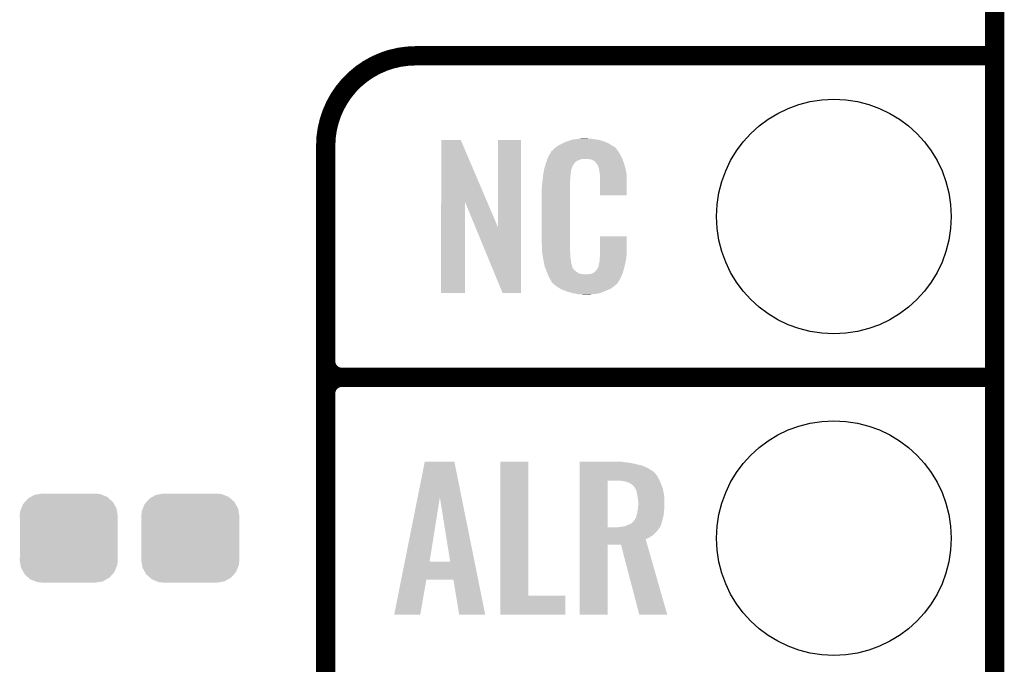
# Model space of a CAD drawing. Extents: x -1.3 to 24.2, y -3.9 to 39.2.
# Tile 23 of 34: x 16.4 to 24.2, y 14.2 to 19.3. Entities that reach past the tile are written whole.
import ezdxf

# ---------------------------------------------------------------- set-up
doc = ezdxf.new("R2010")
doc.units = 0
doc.layers.get('0').update_dxf_attribs({"linetype": 'CONTINUOUS'})
for name, color, linetype in [('POWERMONITOR_CLICK_V100_GKO', 5, 'CONTINUOUS'), ('POWERMONITOR_CLICK_V100_GTO', 14, 'CONTINUOUS'), ('POWERMONITOR_CLICK_V100_GTS', 12, 'CONTINUOUS')]:
    doc.layers.add(name, color=color, linetype=linetype)

# ---------------------------------------------------------------- blocks, each defined once
blk = doc.blocks.new('CUSTOM_62')
for points in [[(-0.34504, 0.286174), (-0.320744, 0.31339), (0.348152, 0.286174), (0.317222, 0.31339)], [(-0.320744, 0.31339), (-0.298526, 0.325596), (0.317222, 0.31339), (0.30335, 0.325596)], [(-0.298526, 0.325596), (-0.268438, 0.342124), (0.30335, 0.325596), (0.2622, 0.342124)], [(-0.268438, 0.342124), (-0.233628, 0.347838), (0.2622, 0.342124), (0.247972, 0.347838)], [(-0.233628, 0.347838), (-0.20955, 0.35179), (0.247972, 0.347838), (0.20955, 0.35179)], [(-0.383124, 0.213652), (-0.37475, 0.234078), (0.380766, 0.213652), (0.377262, 0.234078)], [(-0.37475, 0.234078), (-0.360486, 0.26887), (0.377262, 0.234078), (0.357822, 0.26887)], [(-0.360486, 0.26887), (-0.34504, 0.286174), (0.357822, 0.26887), (0.348152, 0.286174)], [(-0.38735, 0.17526), (-0.383124, 0.213652), (0.38735, 0.17526), (0.380766, 0.213652)], [(-0.38608, 0.154124), (-0.38735, 0.17526), (0.38608, 0.154124), (0.38735, 0.17526)], [(-0.38608, -0.154124), (-0.38608, 0.154124), (0.38608, -0.154124), (0.38608, 0.154124)], [(-0.38735, -0.17526), (-0.38608, -0.154124), (0.38735, -0.17526), (0.38608, -0.154124)], [(-0.380764, -0.213652), (-0.38735, -0.17526), (0.383124, -0.213652), (0.38735, -0.17526)], [(-0.377262, -0.234078), (-0.380764, -0.213652), (0.374748, -0.234078), (0.383124, -0.213652)], [(-0.35782, -0.26887), (-0.377262, -0.234078), (0.360486, -0.26887), (0.374748, -0.234078)], [(-0.348152, -0.286174), (-0.35782, -0.26887), (0.345038, -0.286174), (0.360486, -0.26887)], [(-0.31722, -0.31339), (-0.348152, -0.286174), (0.320744, -0.31339), (0.345038, -0.286174)], [(-0.30335, -0.325596), (-0.31722, -0.31339), (0.298524, -0.325596), (0.320744, -0.31339)], [(-0.262198, -0.342124), (-0.30335, -0.325596), (0.268438, -0.342124), (0.298524, -0.325596)], [(-0.247972, -0.347838), (-0.262198, -0.342124), (0.233626, -0.347838), (0.268438, -0.342124)], [(-0.20955, -0.35179), (-0.247972, -0.347838), (0.20955, -0.35179), (0.233626, -0.347838)]]:
    blk.add_solid(points)
blk = doc.blocks.new('ROUND_31')
blk.add_circle((0, 0), 0.9271)

msp = doc.modelspace()

# ---------------------------------------------------------------- linework, layer by layer
at = {"layer": 'POWERMONITOR_CLICK_V100_GKO', "const_width": 0.1524}
msp.add_lwpolyline([(24.13, -1.27), (24.13, 36.83)], dxfattribs=at)
at = {"layer": 'POWERMONITOR_CLICK_V100_GTO', "const_width": 0.1524}
for points in [[(19.558, 19.05, 0.4142136), (18.8468, 18.3388)], [(18.8468, 16.637, 0.4142136), (18.9738, 16.51)], [(18.9738, 16.51, 0.4142136), (18.8468, 16.383)], [(18.9738, 16.51, 0.4142136), (18.8468, 16.383)]]:
    msp.add_lwpolyline(points, format="xyb", dxfattribs=at)
for points in [[(19.558, 19.05), (24.13, 19.05)], [(18.8468, -0.5588), (18.8468, 18.3388)], [(18.9738, 16.51), (24.13, 16.51)], [(18.9738, 16.51), (24.13, 16.51)], [(18.8468, 14.097), (18.8468, 16.383)]]:
    msp.add_lwpolyline(points, dxfattribs=at)
at = {"layer": 'POWERMONITOR_CLICK_V100_GTO'}
for points in [[(19.758674, 17.896718), (19.758682, 18.384504), (20.121668, 17.896718), (19.913604, 18.384504)], [(19.758682, 18.384504), (19.758684, 18.38452), (19.913604, 18.384504), (19.758684, 18.38452)], [(20.20824, 17.693758), (20.208262, 18.384496), (20.388566, 17.693758), (20.38858, 18.384496)], [(20.208262, 18.384496), (20.208264, 18.38452), (20.38858, 18.384496), (20.208264, 18.38452)], [(20.693382, 18.34642), (20.71878, 18.35912), (21.10063, 18.34642), (21.07946, 18.35912)], [(20.71878, 18.35912), (20.72894, 18.3642), (21.07946, 18.35912), (21.067124, 18.3642)], [(20.72894, 18.3642), (20.754338, 18.37436), (21.067124, 18.3642), (21.042452, 18.37436)], [(20.754338, 18.37436), (20.761958, 18.3769), (21.042452, 18.37436), (21.036282, 18.3769)], [(20.761958, 18.3769), (20.7772, 18.38198), (21.036282, 18.3769), (21.017232, 18.38198)], [(20.7772, 18.38198), (20.794134, 18.38706), (21.017232, 18.38198), (20.998182, 18.38706)], [(20.794134, 18.38706), (20.802602, 18.3896), (20.998182, 18.38706), (20.977862, 18.3896)], [(20.802602, 18.3896), (20.83308, 18.39214), (20.977862, 18.3896), (20.95754, 18.39214)], [(20.83308, 18.39214), (20.84832, 18.39468), (20.95754, 18.39214), (20.942302, 18.39468)], [(20.84832, 18.39468), (20.863562, 18.39722), (20.927062, 18.39468), (20.914362, 18.39722)], [(20.613442, 18.26768), (20.62689, 18.29054), (21.17344, 18.26768), (21.160742, 18.29054)], [(20.62689, 18.29054), (20.62988, 18.295622), (21.160742, 18.29054), (21.156932, 18.295622)], [(20.62988, 18.295622), (20.629904, 18.29816), (21.156932, 18.295622), (21.15503, 18.29816)], [(20.629904, 18.29816), (20.634966, 18.298168), (21.15503, 18.29816), (21.155024, 18.298168)], [(20.634966, 18.298168), (20.636992, 18.300702), (21.155024, 18.298168), (21.153122, 18.300702)], [(20.636992, 18.300702), (20.64105, 18.305776), (21.153122, 18.300702), (21.150582, 18.305776)], [(20.64105, 18.305776), (20.64512, 18.310862), (21.150582, 18.305776), (21.146224, 18.310862)], [(20.64512, 18.310862), (20.659634, 18.32356), (21.146224, 18.310862), (21.135342, 18.32356)], [(20.659634, 18.32356), (20.665442, 18.32864), (21.135342, 18.32356), (21.128232, 18.32864)], [(20.665442, 18.32864), (20.677418, 18.336262), (21.128232, 18.32864), (21.11756, 18.336262)], [(20.677418, 18.336262), (20.693382, 18.34642), (21.11756, 18.336262), (21.10063, 18.34642)], [(20.583648, 18.194018), (20.586698, 18.20418), (20.805138, 18.194018), (20.815296, 18.20418)], [(20.586698, 18.204182), (20.588568, 18.209256), (20.815298, 18.204182), (20.817838, 18.209256)], [(20.586698, 18.20418), (20.586698, 18.204182), (20.815296, 18.20418), (20.815298, 18.204182)], [(20.588568, 18.209256), (20.592312, 18.219418), (20.817838, 18.209256), (20.830542, 18.219418)], [(20.592312, 18.219418), (20.597926, 18.234658), (20.830542, 18.219418), (20.868636, 18.234658)], [(20.597926, 18.234658), (20.597928, 18.23466), (20.868636, 18.234658), (20.916898, 18.23466)], [(20.597928, 18.23466), (20.599798, 18.239738), (21.190494, 18.23466), (21.18868, 18.239738)], [(20.599798, 18.239738), (20.60448, 18.252442), (21.18868, 18.239738), (21.181752, 18.252442)], [(20.60448, 18.252442), (20.613442, 18.26768), (21.181752, 18.252442), (21.17344, 18.26768)], [(20.93468, 18.23212), (20.916898, 18.23466), (21.191402, 18.23212), (21.190494, 18.23466)], [(20.947378, 18.22958), (20.93468, 18.23212), (21.192308, 18.22958), (21.191402, 18.23212)], [(20.972774, 18.21688), (20.947378, 18.22958), (21.196844, 18.21688), (21.192308, 18.22958)], [(20.975318, 18.211804), (20.972774, 18.21688), (21.198656, 18.211804), (21.196844, 18.21688)], [(20.981852, 18.20418), (20.975318, 18.211804), (21.201378, 18.20418), (21.198656, 18.211804)], [(20.990558, 18.19402), (20.981852, 18.20418), (21.204368, 18.19402), (21.201378, 18.20418)], [(20.565442, 18.115278), (20.567448, 18.127978), (20.78228, 18.115278), (20.78228, 18.127978)], [(20.567448, 18.127978), (20.569052, 18.138138), (20.78228, 18.127978), (20.78482, 18.138138)], [(20.569052, 18.138138), (20.569854, 18.143218), (20.78482, 18.138138), (20.78482, 18.143218)], [(20.569854, 18.143218), (20.57146, 18.153382), (20.78482, 18.143218), (20.78759, 18.153382)], [(20.57146, 18.153382), (20.576792, 18.171158), (20.78759, 18.153382), (20.792438, 18.171158)], [(20.576792, 18.171158), (20.583648, 18.194018), (20.792438, 18.171158), (20.805138, 18.194018)], [(21.00072, 18.17116), (20.990558, 18.19402), (21.211092, 18.17116), (21.204368, 18.19402)], [(21.004784, 18.161002), (21.00072, 18.17116), (21.21408, 18.161002), (21.211092, 18.17116)], [(21.005798, 18.158464), (21.004784, 18.161002), (21.214564, 18.158464), (21.21408, 18.161002)], [(21.0058, 18.150842), (21.005798, 18.158464), (21.216016, 18.150842), (21.214564, 18.158464)], [(21.00834, 18.138138), (21.0058, 18.150842), (21.218436, 18.138138), (21.216016, 18.150842)], [(21.01088, 18.12036), (21.00834, 18.138138), (21.221822, 18.12036), (21.218436, 18.138138)], [(21.011858, 18.107658), (21.01088, 18.12036), (21.22424, 18.107658), (21.221822, 18.12036)], [(20.55622, 18.04162), (20.55876, 18.0594), (20.7772, 18.04162), (20.7772, 18.0594)], [(20.55622, 18.023842), (20.55622, 18.04162), (20.7772, 18.023842), (20.7772, 18.04162)], [(20.55876, 18.0594), (20.559042, 18.061938), (20.7772, 18.0594), (20.7772, 18.061938)], [(20.559042, 18.061938), (20.5613, 18.08226), (20.7772, 18.061938), (20.77974, 18.08226)], [(20.5613, 18.08226), (20.563556, 18.102578), (20.77974, 18.08226), (20.77974, 18.102578)], [(20.563556, 18.102578), (20.56384, 18.10512), (20.77974, 18.102578), (20.780248, 18.10512)], [(20.56384, 18.10512), (20.565442, 18.115278), (20.780248, 18.10512), (20.78228, 18.115278)], [(21.01342, 18.08734), (21.011858, 18.107658), (21.224236, 18.08734), (21.22424, 18.107658)], [(21.01342, 17.947664), (21.01342, 18.08734), (21.224216, 17.947664), (21.224236, 18.08734)], [(20.55368, 18.011142), (20.55622, 18.023842), (20.7772, 18.011142), (20.7772, 18.023842)], [(20.55368, 17.56156), (20.55368, 18.011142), (20.7772, 17.56156), (20.7772, 18.011142)], [(19.75866, 17.175504), (19.758674, 17.896718), (19.946596, 17.175504), (19.94662, 17.896718)], [(20.03025, 17.693758), (19.94662, 17.896718), (20.20824, 17.693758), (20.121668, 17.896718)], [(21.224216, 17.94764), (21.01342, 17.947664), (21.224216, 17.94764), (21.224216, 17.947664)], [(20.243796, 17.175496), (20.03025, 17.693758), (20.388556, 17.175496), (20.388566, 17.693758)], [(21.01342, 17.48282), (21.013442, 17.622496), (21.22424, 17.48282), (21.22424, 17.622496)], [(21.013442, 17.622496), (21.013444, 17.62252), (21.22424, 17.622496), (21.013444, 17.62252)], [(20.556032, 17.49806), (20.55368, 17.56156), (20.7772, 17.49806), (20.7772, 17.56156)], [(20.55622, 17.492982), (20.556032, 17.49806), (20.777926, 17.492982), (20.7772, 17.49806)], [(20.55843, 17.480278), (20.55622, 17.492982), (20.77974, 17.480278), (20.777926, 17.492982)], [(20.562406, 17.457418), (20.55843, 17.480278), (20.77974, 17.457418), (20.77974, 17.480278)], [(20.56638, 17.43456), (20.562406, 17.457418), (20.78335, 17.43456), (20.77974, 17.457418)], [(20.571462, 17.40916), (20.56638, 17.43456), (20.78736, 17.40916), (20.78335, 17.43456)], [(21.00834, 17.424402), (21.008848, 17.426942), (21.216022, 17.424402), (21.21662, 17.426942)], [(21.00834, 17.416784), (21.00834, 17.424402), (21.214228, 17.416784), (21.216022, 17.424402)], [(21.008848, 17.426942), (21.01088, 17.437102), (21.21662, 17.426942), (21.217974, 17.437102)], [(21.01088, 17.4498), (21.012784, 17.46504), (21.219666, 17.4498), (21.2217, 17.46504)], [(21.01088, 17.437102), (21.01088, 17.4498), (21.217974, 17.437102), (21.219666, 17.4498)], [(21.012784, 17.46504), (21.01342, 17.470122), (21.2217, 17.46504), (21.222426, 17.470122)], [(21.01342, 17.470122), (21.01342, 17.48282), (21.222426, 17.470122), (21.22424, 17.48282)], [(20.576034, 17.386298), (20.571462, 17.40916), (20.79244, 17.386298), (20.78736, 17.40916)], [(20.57654, 17.383762), (20.576034, 17.386298), (20.79371, 17.383762), (20.79244, 17.386298)], [(20.583862, 17.365982), (20.57654, 17.383762), (20.802602, 17.365982), (20.79371, 17.383762)], [(20.58491, 17.363436), (20.583862, 17.365982), (20.805142, 17.363436), (20.802602, 17.365982)], [(20.587, 17.358362), (20.58491, 17.363436), (20.807684, 17.358362), (20.805142, 17.363436)], [(20.589092, 17.353278), (20.587, 17.358362), (20.815302, 17.353278), (20.807684, 17.358362)], [(20.59223, 17.34566), (20.589092, 17.353278), (20.82292, 17.34566), (20.815302, 17.353278)], [(20.59432, 17.34058), (20.59223, 17.34566), (20.830542, 17.34058), (20.82292, 17.34566)], [(20.965162, 17.338042), (20.972784, 17.34566), (21.19376, 17.338042), (21.195876, 17.34566)], [(20.972784, 17.34566), (20.975326, 17.345676), (21.195876, 17.34566), (21.19588, 17.345676)], [(20.975326, 17.345676), (20.977862, 17.350738), (21.19588, 17.345676), (21.197286, 17.350738)], [(20.977862, 17.350738), (20.988022, 17.360902), (21.197286, 17.350738), (21.20011, 17.360902)], [(20.988022, 17.360902), (21.00072, 17.38376), (21.20011, 17.360902), (21.20646, 17.38376)], [(21.00072, 17.38376), (21.000722, 17.383762), (21.20646, 17.38376), (21.20646, 17.383762)], [(21.000722, 17.383762), (21.0058, 17.409162), (21.20646, 17.383762), (21.212436, 17.409162)], [(21.0058, 17.409162), (21.005802, 17.411704), (21.212436, 17.409162), (21.213034, 17.411704)], [(21.005802, 17.411704), (21.00834, 17.416784), (21.213034, 17.411704), (21.214228, 17.416784)], [(20.596274, 17.3355), (20.59432, 17.34058), (20.838162, 17.3355), (20.830542, 17.34058)], [(20.599206, 17.32788), (20.596274, 17.3355), (20.853404, 17.32788), (20.838162, 17.3355)], [(20.60116, 17.3228), (20.599206, 17.32788), (20.899122, 17.3228), (20.853404, 17.32788)], [(20.60702, 17.30756), (20.60116, 17.3228), (21.181208, 17.30756), (21.187484, 17.3228)], [(20.614078, 17.29486), (20.60702, 17.30756), (21.17598, 17.29486), (21.181208, 17.30756)], [(20.619722, 17.284698), (20.614078, 17.29486), (21.169882, 17.284698), (21.17598, 17.29486)], [(20.629876, 17.269466), (20.619722, 17.284698), (21.160742, 17.269466), (21.169882, 17.284698)], [(20.62988, 17.264384), (20.629876, 17.269466), (21.157694, 17.264384), (21.160742, 17.269466)], [(20.637502, 17.25676), (20.62988, 17.264384), (21.15312, 17.25676), (21.157694, 17.264384)], [(20.899122, 17.3228), (20.909282, 17.322802), (21.187484, 17.3228), (21.187486, 17.322802)], [(20.909282, 17.322802), (20.916904, 17.32534), (21.187486, 17.322802), (21.18853, 17.32534)], [(20.927062, 17.32534), (20.952462, 17.33042), (21.18853, 17.32534), (21.190622, 17.33042)], [(20.952462, 17.33042), (20.965154, 17.338038), (21.190622, 17.33042), (21.19376, 17.338038)], [(20.965154, 17.338038), (20.965162, 17.338042), (21.19376, 17.338038), (21.19376, 17.338042)], [(20.64258, 17.25168), (20.637502, 17.25676), (21.150576, 17.25168), (21.15312, 17.25676)], [(20.64766, 17.246598), (20.64258, 17.25168), (21.144224, 17.246598), (21.150576, 17.25168)], [(20.653586, 17.24152), (20.64766, 17.246598), (21.13788, 17.24152), (21.144224, 17.246598)], [(20.665438, 17.23136), (20.653586, 17.24152), (21.126028, 17.23136), (21.13788, 17.24152)], [(20.673568, 17.22628), (20.665438, 17.23136), (21.120102, 17.22628), (21.126028, 17.23136)], [(20.70202, 17.2085), (20.673568, 17.22628), (21.094702, 17.2085), (21.120102, 17.22628)], [(20.70608, 17.205962), (20.70202, 17.2085), (21.088778, 17.205962), (21.094702, 17.2085)], [(20.738736, 17.19326), (20.70608, 17.205962), (21.05914, 17.19326), (21.088778, 17.205962)], [(20.7518, 17.188178), (20.738736, 17.19326), (21.04607, 17.188178), (21.05914, 17.19326)], [(20.794978, 17.17548), (20.7518, 17.188178), (21.013418, 17.17548), (21.04607, 17.188178)], [(19.946596, 17.17548), (19.75866, 17.175504), (19.946596, 17.17548), (19.946596, 17.175504)], [(20.388556, 17.17548), (20.243796, 17.175496), (20.388556, 17.17548), (20.388556, 17.175496)], [(20.822074, 17.1704), (20.794978, 17.17548), (20.990558, 17.1704), (21.013418, 17.17548)], [(20.83562, 17.16786), (20.822074, 17.1704), (20.96262, 17.16786), (20.990558, 17.1704)], [(20.850858, 17.16532), (20.83562, 17.16786), (20.947378, 17.16532), (20.96262, 17.16786)], [(20.878798, 17.16278), (20.868638, 17.16532), (20.932138, 17.16278), (20.947378, 17.16532)], [(19.572838, 15.562446), (19.629136, 15.8445), (19.919684, 15.562446), (19.862804, 15.8445)], [(19.629136, 15.8445), (19.62914, 15.84452), (19.862804, 15.8445), (19.62914, 15.84452)], [(20.226022, 14.78534), (20.226042, 15.844496), (20.447024, 14.78534), (20.447, 15.844496)], [(20.226042, 15.844496), (20.226044, 15.84452), (20.447, 15.844496), (20.226044, 15.84452)], [(20.853422, 15.84198), (20.853424, 15.84452), (21.19122, 15.84198), (21.175982, 15.84452)], [(20.853422, 15.83944), (20.853422, 15.84198), (21.209, 15.83944), (21.19122, 15.84198)], [(20.853422, 15.83436), (20.853422, 15.83944), (21.25218, 15.83436), (21.209, 15.83944)], [(20.853422, 15.814038), (20.853422, 15.83436), (21.343622, 15.814038), (21.25218, 15.83436)], [(20.853422, 15.79372), (20.853422, 15.814038), (21.38934, 15.79372), (21.343622, 15.814038)], [(20.853422, 15.77086), (20.853422, 15.79372), (21.42744, 15.77086), (21.38934, 15.79372)], [(20.85342, 15.737838), (20.853422, 15.75816), (21.460462, 15.737838), (21.44268, 15.75816)], [(20.85342, 15.712438), (20.85342, 15.737838), (21.4757, 15.712438), (21.460462, 15.737838)], [(20.85342, 15.69466), (20.85342, 15.712438), (21.483906, 15.69466), (21.4757, 15.712438)], [(20.853422, 15.768318), (20.853422, 15.77086), (21.432518, 15.768318), (21.42744, 15.77086)], [(20.853422, 15.75816), (20.853422, 15.768318), (21.44268, 15.75816), (21.432518, 15.768318)], [(20.853412, 15.326382), (20.85342, 15.69466), (21.07438, 15.326382), (21.074402, 15.69466)], [(21.186142, 15.69212), (21.15566, 15.69466), (21.48508, 15.69212), (21.483906, 15.69466)], [(21.21154, 15.68704), (21.186142, 15.69212), (21.487424, 15.68704), (21.48508, 15.69212)], [(21.23694, 15.67942), (21.21154, 15.68704), (21.49094, 15.67942), (21.487424, 15.68704)], [(21.25218, 15.6718), (21.23694, 15.67942), (21.493904, 15.6718), (21.49094, 15.67942)], [(21.26488, 15.66164), (21.25218, 15.6718), (21.497856, 15.66164), (21.493904, 15.6718)], [(21.272502, 15.656558), (21.26488, 15.66164), (21.499832, 15.656558), (21.497856, 15.66164)], [(21.28012, 15.64894), (21.272502, 15.656558), (21.502794, 15.64894), (21.499832, 15.656558)], [(21.291008, 15.633698), (21.28012, 15.64894), (21.50872, 15.633698), (21.502794, 15.64894)], [(21.29282, 15.63116), (21.291008, 15.633698), (21.509228, 15.63116), (21.50872, 15.633698)], [(21.30298, 15.608296), (21.29282, 15.63116), (21.513802, 15.608296), (21.509228, 15.63116)], [(19.471474, 15.054606), (19.572838, 15.562446), (19.667224, 15.054606), (19.748482, 15.562446)], [(19.829754, 15.05458), (19.748482, 15.562446), (20.022098, 15.05458), (19.919684, 15.562446)], [(21.30552, 15.58544), (21.30298, 15.608296), (21.518372, 15.58544), (21.513802, 15.608296)], [(21.306156, 15.5829), (21.30552, 15.58544), (21.51888, 15.5829), (21.518372, 15.58544)], [(21.3106, 15.565118), (21.306156, 15.5829), (21.520498, 15.565118), (21.51888, 15.5829)], [(21.31173, 15.554962), (21.3106, 15.565118), (21.52142, 15.554962), (21.520498, 15.565118)], [(21.31314, 15.54226), (21.31173, 15.554962), (21.52142, 15.54226), (21.52142, 15.554962)], [(21.309752, 15.4559), (21.31314, 15.47622), (21.51888, 15.4559), (21.520912, 15.47622)], [(21.31568, 15.527018), (21.31314, 15.54226), (21.52142, 15.527018), (21.52142, 15.54226)], [(21.31314, 15.47622), (21.31353, 15.4813), (21.520912, 15.47622), (21.52142, 15.4813)], [(21.31353, 15.4813), (21.31568, 15.50924), (21.52142, 15.4813), (21.52142, 15.50924)], [(21.31568, 15.50924), (21.31568, 15.527018), (21.52142, 15.50924), (21.52142, 15.527018)], [(21.29282, 15.39494), (21.297898, 15.402556), (21.50872, 15.39494), (21.510624, 15.402556)], [(21.297898, 15.402556), (21.30298, 15.42288), (21.510624, 15.402556), (21.515704, 15.42288)], [(21.30298, 15.42288), (21.303544, 15.42542), (21.515704, 15.42288), (21.51634, 15.42542)], [(21.303544, 15.42542), (21.30806, 15.44574), (21.51634, 15.42542), (21.518032, 15.44574)], [(21.30806, 15.44574), (21.309752, 15.4559), (21.518032, 15.44574), (21.51888, 15.4559)], [(20.853412, 15.32636), (20.853412, 15.326382), (21.158198, 15.32636), (21.07438, 15.326382)], [(20.853412, 15.321282), (20.853412, 15.32636), (21.483318, 15.321282), (21.485858, 15.32636)], [(20.853412, 15.31112), (20.853412, 15.321282), (21.4757, 15.31112), (21.483318, 15.321282)], [(21.158198, 15.32636), (21.19373, 15.331436), (21.485858, 15.32636), (21.488398, 15.331436)], [(21.19373, 15.331436), (21.19376, 15.33144), (21.488398, 15.331436), (21.4884, 15.33144)], [(21.19376, 15.33144), (21.205196, 15.333982), (21.4884, 15.33144), (21.490936, 15.333982)], [(21.205196, 15.333982), (21.216618, 15.33652), (21.490936, 15.333982), (21.491858, 15.33652)], [(21.216618, 15.33652), (21.23948, 15.34668), (21.491858, 15.33652), (21.495554, 15.34668)], [(21.23948, 15.34668), (21.259796, 15.3543), (21.495554, 15.34668), (21.498326, 15.3543)], [(21.259796, 15.3543), (21.267416, 15.36192), (21.498326, 15.3543), (21.501098, 15.36192)], [(21.267416, 15.36192), (21.277578, 15.372078), (21.501098, 15.36192), (21.503442, 15.372078)], [(21.277578, 15.372078), (21.29282, 15.39494), (21.503442, 15.372078), (21.50872, 15.39494)], [(20.85341, 15.229824), (20.853412, 15.24508), (21.374104, 15.229824), (21.40204, 15.24508)], [(20.853412, 15.293338), (20.853412, 15.31112), (21.462998, 15.293338), (21.4757, 15.31112)], [(20.853412, 15.2781), (20.853412, 15.293338), (21.44776, 15.2781), (21.462998, 15.293338)], [(20.853412, 15.260318), (20.853412, 15.2781), (21.427438, 15.260318), (21.44776, 15.2781)], [(20.853412, 15.24508), (20.853412, 15.260318), (21.40204, 15.24508), (21.427438, 15.260318)], [(20.8534, 14.635504), (20.85341, 15.189176), (21.074356, 14.635504), (21.07438, 15.189176)], [(20.85341, 15.1892), (20.85341, 15.229824), (21.385734, 15.1892), (21.374104, 15.229824)], [(20.85341, 15.189176), (20.85341, 15.1892), (21.07438, 15.189176), (21.1785, 15.1892)], [(21.323296, 14.635498), (21.1785, 15.1892), (21.544246, 14.635498), (21.385734, 15.1892)], [(19.443078, 14.91234), (19.471468, 15.05458), (20.050782, 14.91234), (20.022098, 15.05458)], [(19.471468, 15.05458), (19.471474, 15.054606), (19.829754, 15.05458), (19.667224, 15.054606)], [(19.387824, 14.635508), (19.443074, 14.91232), (19.593544, 14.635508), (19.641816, 14.91232)], [(19.443074, 14.91232), (19.443078, 14.91234), (19.641816, 14.91232), (19.85516, 14.91234)], [(19.900896, 14.6355), (19.85516, 14.91234), (20.106608, 14.6355), (20.050782, 14.91234)], [(20.22602, 14.635504), (20.226022, 14.785316), (20.739076, 14.635504), (20.7391, 14.785316)], [(20.226022, 14.785316), (20.226022, 14.78534), (20.7391, 14.785316), (20.447024, 14.78534)], [(19.59354, 14.63548), (19.387824, 14.635508), (19.59354, 14.63548), (19.593544, 14.635508)], [(20.106612, 14.63548), (20.106608, 14.6355), (20.106612, 14.63548), (19.900896, 14.6355)], [(20.739076, 14.63548), (20.22602, 14.635504), (20.739076, 14.63548), (20.739076, 14.635504)], [(21.074356, 14.63548), (20.8534, 14.635504), (21.074356, 14.63548), (21.074356, 14.635504)], [(21.54425, 14.63548), (21.323296, 14.635498), (21.54425, 14.63548), (21.544246, 14.635498)]]:
    msp.add_solid(points, dxfattribs=at)

# ---------------------------------------------------------------- block references
at = {"layer": 'POWERMONITOR_CLICK_V100_GTS'}
for name, p in [('ROUND_31', (22.86, 17.78)), ('ROUND_31', (22.86, 15.24)), ('CUSTOM_62', (16.81734, 15.24)), ('CUSTOM_62', (17.77746, 15.24))]:
    msp.add_blockref(name, p, dxfattribs=at)

doc.saveas('drawing.dxf')
